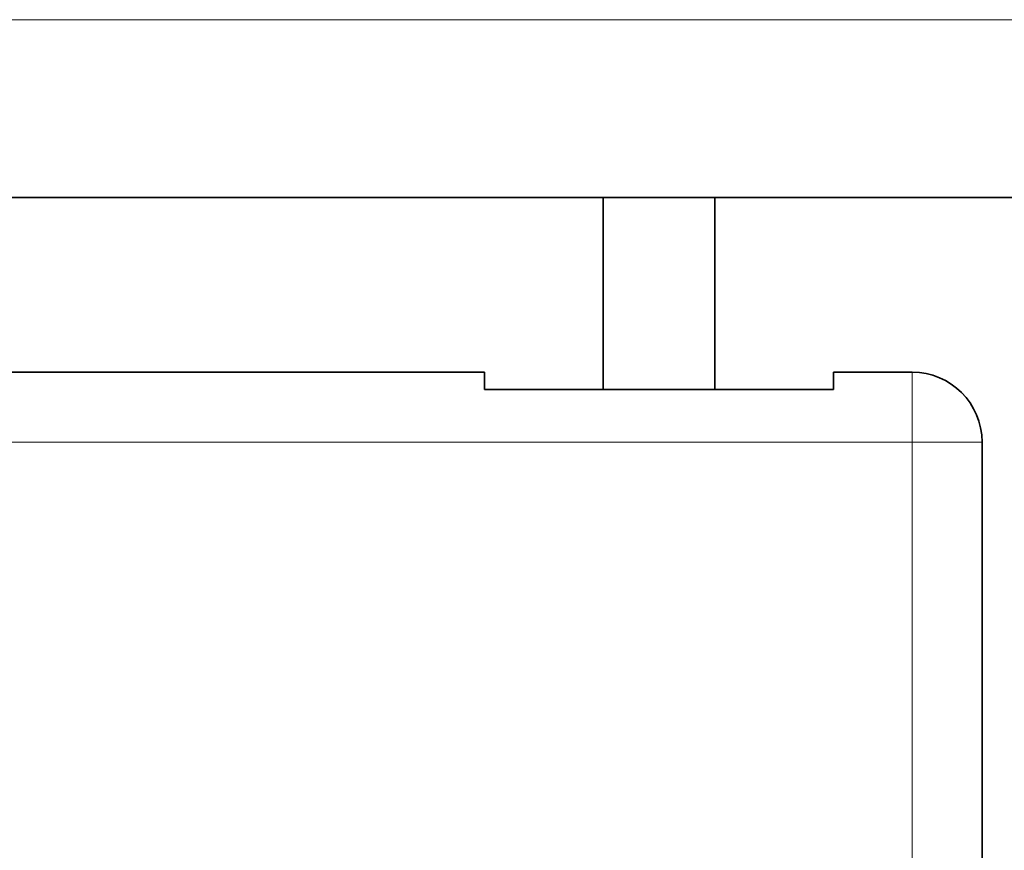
# Model space of a CAD drawing. Header units: millimetres. Extents: x -34 to 6620, y -230 to 4700.
# Tile 79 of 216: x 3724 to 4006, y 240 to 478. Entities that reach past the tile are written whole.
import ezdxf

# ---------------------------------------------------------------- set-up
doc = ezdxf.new("R2010")
doc.units = ezdxf.units.MM
doc.layers.add('1', color=7, linetype='Continuous', true_color=0xffffff)

# ---------------------------------------------------------------- blocks, each defined once
blk = doc.blocks.new('_U55')
at = {"layer": '1', "color": 3, "lineweight": 13}
blk.add_line((1801.310783, 477.58062), (5322.310783, 477.58062), dxfattribs=at)

msp = doc.modelspace()

# ---------------------------------------------------------------- linework, layer by layer
at = {"layer": '1', "color": 7, "linetype": 'Continuous', "lineweight": 35}
for p, q in [((3891.311, 426.667), (3607.311, 426.667)), ((3891.311, 426.667), (3923.311, 426.667)), ((3891.311, 426.667), (3891.311, 371.667)), ((4405.17, 426.667), (3923.311, 426.667)), ((3923.311, 426.667), (3923.311, 371.667)), ((3469.811, 376.667), (3857.311, 376.667)), ((3857.311, 376.667), (3857.311, 371.667)), ((3957.311, 376.667), (3957.311, 371.667)), ((3957.311, 376.667), (3979.811, 376.667)), ((3891.311, 371.667), (3857.311, 371.667)), ((3891.311, 371.667), (3923.311, 371.667)), ((3957.311, 371.667), (3923.311, 371.667)), ((3999.811, 196.667), (3999.811, 356.667))]:
    msp.add_line(p, q, dxfattribs=at)
at = {"layer": '1', "color": 92, "linetype": 'Continuous', "lineweight": 13}
for p, q in [((3979.811, 376.667), (3979.811, 356.667)), ((3979.811, 356.667), (3469.811, 356.667)), ((3979.811, 116.667), (3979.811, 356.667)), ((3999.811, 356.667), (3979.811, 356.667))]:
    msp.add_line(p, q, dxfattribs=at)
at = {"layer": '1', "color": 7, "linetype": 'Continuous', "lineweight": 35}
msp.add_arc((3979.811, 356.667), 20, 0, 90, dxfattribs=at)

# ---------------------------------------------------------------- block references
at = {"layer": '1', "color": 2, "linetype": 'Continuous', "lineweight": 13}
msp.add_blockref('_U55', (0, 0), dxfattribs=at)

doc.saveas('drawing.dxf')
